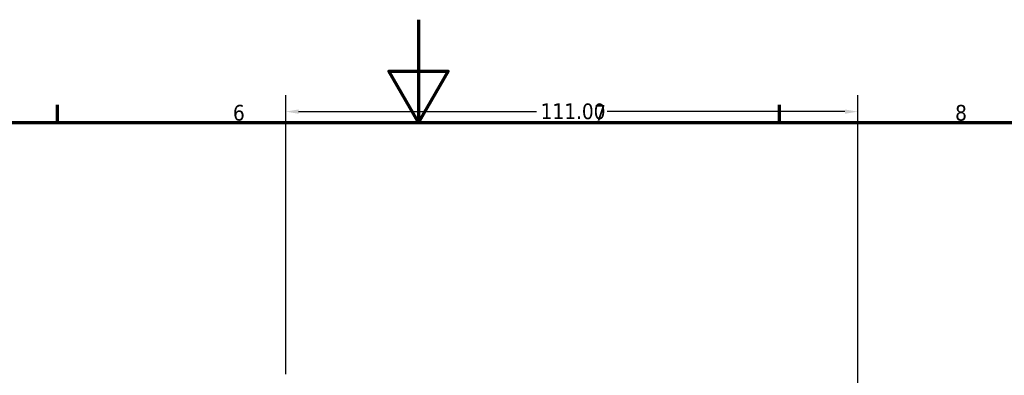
# Model space of a CAD drawing. Header units: millimetres. Extents: x 0 to 926, y 0 to 964.
# Tile 8 of 18: x 343 to 534, y 525 to 594. Entities that reach past the tile are written whole.
import ezdxf

# ---------------------------------------------------------------- set-up
doc = ezdxf.new("R2010")
doc.units = ezdxf.units.MM
doc.layers.add('Border (ANSI)', color=7, linetype='Continuous', lineweight=70)
doc.layers.add('Dimension (ANSI)', color=7, linetype='Continuous', lineweight=25)
doc.styles.add('Note Text (ANSI)', font='tahoma.ttf')
doc.dimstyles.new('Default - mm (ANSI)', dxfattribs={"dimtxt": 3.048, "dimasz": 2.5, "dimexe": 3.175, "dimexo": 1.6002, "dimgap": 0.8, "dimtad": 0, "dimtoh": 1, "dimrnd": 1e-08, "dimzin": 4, "dimdsep": 46, "dimtxsty": 'Note Text (ANSI)', "dimcen": 0.09, "dimdle": 10, "dimclrd": 256, "dimclre": 256, "dimclrt": 256, "dimadec": 1, "dimazin": 1, "dimtfac": 1, "dimtofl": 0, "dimtmove": 0, "dimatfit": 3, "dimfxl": 1, "dimtolj": 1, "dimtzin": 4, "dimlwd": -1, "dimlwe": -1, "dimarcsym": 0})

# ---------------------------------------------------------------- blocks, each defined once
blk = doc.blocks.new('Borders Default Border')
at = {"layer": 'Border (ANSI)'}
for p, q in [((350.42, 574), (350.42, 577.45)), ((490.58, 574), (490.58, 577.45))]:
    blk.add_line(p, q, dxfattribs=at)
at = {"layer": 'Border (ANSI)', "flags": 128}
for points in [[(420.5, 594), (420.5, 574), (414.73, 584), (426.27, 584), (420.5, 574)], [(20, 20), (20, 574), (821, 574), (821, 20), (20, 20)]]:
    blk.add_lwpolyline(points, dxfattribs=at)
at = {"layer": 'Border (ANSI)', "char_height": 3.05, "attachment_point": 7, "style": 'Note Text (ANSI)'}
for s, insert in [('6', (384.49, 574.34)), ('7', (454.6, 574.4)), ('8', (524.63, 574.33))]:
    blk.add_mtext(s, dxfattribs=dict(at, insert=insert))
blk = doc.blocks.new('*D10')
at = {"layer": 'Defpoints', "color": 0, "transparency": 16777216}
for p in [(505.74, 576.14), (394.74, 523.55), (505.74, 492.13)]:
    blk.add_point(p, dxfattribs=at)
at = {"layer": 'Dimension (ANSI)', "transparency": 16777216}
for p, q in [((394.74, 525.15), (394.74, 579.32)), ((505.74, 493.73), (505.74, 579.32)), ((397.24, 576.14), (443.4, 576.14)), ((503.24, 576.14), (457.08, 576.14))]:
    blk.add_line(p, q, dxfattribs=at)
for points in [[(397.24, 576.56), (397.24, 575.72), (394.74, 576.14)], [(503.24, 576.56), (503.24, 575.72), (505.74, 576.14)]]:
    blk.add_solid(points, dxfattribs=at)
at = {"layer": 'Dimension (ANSI)', "transparency": 16777216, "insert": (444.2, 577.73), "char_height": 3.048, "attachment_point": 1, "style": 'Note Text (ANSI)'}
blk.add_mtext('\\A1;111.00', dxfattribs=at)

msp = doc.modelspace()

# ---------------------------------------------------------------- block references
msp.add_blockref('Borders Default Border', (0, 0))

# ---------------------------------------------------------------- dimensions: what is measured, and where the dimension line sits
at = {"layer": 'Dimension (ANSI)'}
dim = msp.add_linear_dim(base=(505.736, 576.14), p1=(394.736, 523.553), p2=(505.736, 492.126), dimstyle='Default - mm (ANSI)', override={"dimgap": 0.8, "dimtoh": 0, "dimdec": 2, "dimtol": 0, "dimlim": 0, "dimtp": 0, "dimtm": 0, "dimtdec": 2, "dimatfit": 1}, dxfattribs=at)
dim.commit()
dim.dimension.update_dxf_attribs({"geometry": '*D10', "text_midpoint": (450.236, 576.14), "dimtype": 160})

doc.saveas('drawing.dxf')
